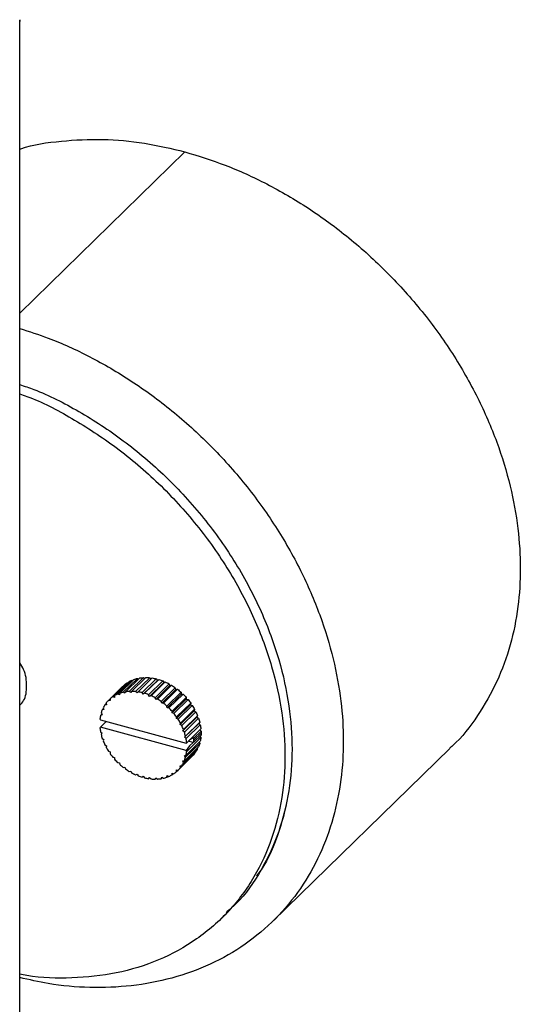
# Paper-space layout '_Trimétrica' of a CAD drawing. Header units: millimetres. Extents: x -1311 to -67, y -451 to 503.
# Tile 5 of 12: x -993 to -927, y 369 to 499. Entities that reach past the tile are written whole.
import ezdxf

# ---------------------------------------------------------------- set-up
doc = ezdxf.new("R2010")
doc.units = ezdxf.units.MM

psp = doc.layouts.new('_Trimétrica')

# ---------------------------------------------------------------- linework, layer by layer
at = {"color": 7, "linetype": 'Continuous', "lineweight": 25}
for p, q in [((-992.53, 471.39), (-992.53, 498.91)), ((-992.53, 460.28), (-970.76, 481.53)), ((-992.53, 293.1), (-992.53, 471.39)), ((-978.39, 411.53), (-980.26, 409.7)), ((-980.02, 409.85), (-978.15, 411.68)), ((-977.73, 411.89), (-979.6, 410.06)), ((-979.33, 410.17), (-977.47, 411.99)), ((-977, 412.12), (-978.87, 410.3)), ((-978.58, 410.36), (-976.71, 412.18)), ((-978.39, 411.53), (-978.33, 411.51)), ((-976.21, 412.23), (-978.08, 410.41)), ((-977.77, 410.42), (-975.9, 412.24)), ((-977.73, 411.89), (-977.62, 411.84)), ((-975.38, 412.22), (-977.25, 410.39)), ((-977, 412.12), (-976.86, 412.04)), ((-976.93, 410.35), (-975.06, 412.18)), ((-974.53, 412.07), (-976.39, 410.25)), ((-974.36, 411.87), (-976.23, 410.05)), ((-976.21, 412.23), (-976.05, 412.1)), ((-976.07, 410.16), (-974.2, 411.98)), ((-973.67, 411.8), (-975.53, 409.98)), ((-973.53, 411.58), (-975.4, 409.76)), ((-975.38, 412.22), (-975.2, 412.03)), ((-975.21, 409.84), (-973.35, 411.66)), ((-972.82, 411.41), (-974.69, 409.58)), ((-974.53, 412.07), (-974.36, 411.87)), ((-974.36, 411.87), (-974.2, 411.98)), ((-973.67, 411.8), (-973.53, 411.58)), ((-973.53, 411.58), (-973.35, 411.66)), ((-972.82, 411.41), (-972.72, 411.18)), ((-978.96, 411.05), (-980.82, 409.23)), ((-980.62, 409.42), (-978.76, 411.25)), ((-979.33, 410.17), (-979.38, 409.96)), ((-978.96, 411.05), (-978.95, 411.05)), ((-978.65, 410.17), (-978.87, 410.3)), ((-978.58, 410.36), (-978.65, 410.17)), ((-977.88, 410.25), (-978.08, 410.41)), ((-977.77, 410.42), (-977.88, 410.25)), ((-977.06, 410.21), (-977.25, 410.39)), ((-976.93, 410.35), (-977.06, 410.21)), ((-976.23, 410.05), (-976.39, 410.25)), ((-976.07, 410.16), (-976.23, 410.05)), ((-972.72, 411.18), (-974.58, 409.36)), ((-974.38, 409.41), (-972.52, 411.23)), ((-972.02, 410.9), (-973.88, 409.08)), ((-971.94, 410.67), (-973.81, 408.85)), ((-973.59, 408.87), (-971.72, 410.69)), ((-971.26, 410.3), (-973.13, 408.48)), ((-972.72, 411.18), (-972.52, 411.23)), ((-972.02, 410.9), (-971.94, 410.67)), ((-971.94, 410.67), (-971.72, 410.69)), ((-971.26, 410.3), (-971.22, 410.07)), ((-981.11, 408.83), (-981.29, 408.66)), ((-981.13, 408.89), (-981.07, 408.66)), ((-980.6, 409.2), (-980.82, 409.23)), ((-980.62, 409.42), (-980.6, 409.2)), ((-980.03, 409.63), (-980.26, 409.7)), ((-980.02, 409.85), (-980.03, 409.63)), ((-979.38, 409.96), (-979.6, 410.06)), ((-975.4, 409.76), (-975.53, 409.98)), ((-975.21, 409.84), (-975.4, 409.76)), ((-974.58, 409.36), (-974.69, 409.58)), ((-974.38, 409.41), (-974.58, 409.36)), ((-973.81, 408.85), (-973.88, 409.08)), ((-973.59, 408.87), (-973.81, 408.85)), ((-971.22, 410.07), (-973.08, 408.25)), ((-972.86, 408.23), (-970.99, 410.05)), ((-970.57, 409.62), (-972.44, 407.79)), ((-970.57, 409.39), (-972.43, 407.57)), ((-972.2, 407.52), (-970.34, 409.34)), ((-969.97, 408.86), (-971.84, 407.04)), ((-971.22, 410.07), (-970.99, 410.05)), ((-970.57, 409.62), (-970.57, 409.39)), ((-970.57, 409.39), (-970.34, 409.34)), ((-969.97, 408.86), (-970, 408.64)), ((-981.8, 407.54), (-981.67, 407.32)), ((-981.48, 408.15), (-981.64, 407.99)), ((-981.43, 408.02), (-981.64, 407.99)), ((-981.52, 408.25), (-981.43, 408.02)), ((-981.07, 408.66), (-981.29, 408.66)), ((-973.08, 408.25), (-973.13, 408.48)), ((-972.86, 408.23), (-973.08, 408.25)), ((-972.43, 407.57), (-972.44, 407.79)), ((-972.2, 407.52), (-972.43, 407.57)), ((-970, 408.64), (-971.86, 406.82)), ((-971.64, 406.74), (-969.77, 408.56)), ((-969.53, 407.85), (-971.39, 406.03)), ((-969.47, 408.05), (-971.33, 406.22)), ((-971.17, 405.91), (-969.31, 407.73)), ((-970, 408.64), (-969.77, 408.56)), ((-969.47, 408.05), (-969.53, 407.85)), ((-969.53, 407.85), (-969.31, 407.73)), ((-981.95, 406.76), (-981.87, 406.65)), ((-981.24, 406.3), (-981.95, 405.62)), ((-981.72, 407.4), (-981.87, 407.25)), ((-981.67, 407.32), (-981.87, 407.25)), ((-981.87, 406.65), (-970.59, 403.58)), ((-981.87, 405.69), (-981.29, 406.25)), ((-981.29, 406.25), (-981.14, 406.45)), ((-971.86, 406.82), (-971.84, 407.04)), ((-971.64, 406.74), (-971.86, 406.82)), ((-971.39, 406.03), (-971.33, 406.22)), ((-969.17, 407.02), (-971.03, 405.2)), ((-969.07, 407.2), (-970.94, 405.38)), ((-970.82, 405.05), (-968.96, 406.88)), ((-968.8, 406.34), (-970.66, 404.51)), ((-969.07, 407.2), (-969.17, 407.02)), ((-969.17, 407.02), (-968.96, 406.88)), ((-968.8, 406.34), (-968.92, 406.18)), ((-981.87, 405.69), (-981.95, 405.62)), ((-970.59, 402.62), (-981.87, 405.69)), ((-981.87, 405.08), (-981.67, 404.91)), ((-971.17, 405.91), (-971.39, 406.03)), ((-971.03, 405.2), (-970.94, 405.38)), ((-970.82, 405.05), (-971.03, 405.2)), ((-968.92, 406.18), (-970.79, 404.36)), ((-970.59, 404.19), (-968.73, 406.01)), ((-968.65, 405.48), (-970.51, 403.65)), ((-969.55, 404.24), (-968.62, 405.16)), ((-968.92, 406.18), (-968.73, 406.01)), ((-968.79, 405.34), (-968.62, 405.16)), ((-981.67, 404.91), (-981.8, 404.76)), ((-981.64, 404.22), (-981.43, 404.07)), ((-981.43, 404.07), (-981.52, 403.89)), ((-970.79, 404.36), (-970.66, 404.51)), ((-970.59, 404.19), (-970.79, 404.36)), ((-968.73, 403.84), (-970.59, 402.02)), ((-970.59, 403.58), (-970.51, 403.65)), ((-970.51, 402.51), (-968.65, 404.33)), ((-969.65, 403.67), (-970.31, 403.85)), ((-969.65, 403.67), (-970.15, 403.22)), ((-970.09, 404.07), (-969.65, 404.35)), ((-969.65, 404.35), (-969.55, 404.24)), ((-969.55, 403.73), (-969.65, 403.67)), ((-969.55, 403.98), (-968.62, 404.89)), ((-968.62, 404.64), (-969.55, 403.73)), ((-968.87, 403.69), (-968.8, 403.55)), ((-968.76, 404.5), (-968.65, 404.33)), ((-981.29, 403.36), (-981.07, 403.24)), ((-981.07, 403.24), (-981.13, 403.04)), ((-980.82, 402.53), (-980.6, 402.45)), ((-980.6, 402.45), (-980.62, 402.23)), ((-969.31, 402.43), (-971.17, 400.61)), ((-970.94, 401.02), (-969.07, 402.84)), ((-968.96, 403.1), (-970.82, 401.28)), ((-970.66, 401.73), (-968.8, 403.55)), ((-970.15, 403.22), (-970.59, 402.62)), ((-970.51, 402.51), (-970.59, 402.62)), ((-969.12, 402.94), (-969.07, 402.84)), ((-959.17, 380.11), (-935.83, 402.89)), ((-980.26, 401.75), (-980.03, 401.7)), ((-980.03, 401.7), (-980.02, 401.48)), ((-979.6, 401.04), (-979.38, 401.02)), ((-969.77, 401.86), (-971.64, 400.04)), ((-971.33, 400.38), (-969.47, 402.21)), ((-971.03, 401.24), (-970.82, 401.28)), ((-970.94, 401.02), (-971.03, 401.24)), ((-970.79, 401.95), (-970.59, 402.02)), ((-970.66, 401.73), (-970.79, 401.95)), ((-969.48, 402.26), (-969.47, 402.21)), ((-979.38, 401.02), (-979.33, 400.79)), ((-978.87, 400.4), (-978.65, 400.42)), ((-978.65, 400.42), (-978.58, 400.19)), ((-978.08, 399.86), (-977.88, 399.91)), ((-977.88, 399.91), (-977.77, 399.68)), ((-971.86, 400.07), (-971.64, 400.04)), ((-971.84, 399.85), (-971.86, 400.07)), ((-971.84, 399.85), (-971.64, 400.04)), ((-971.39, 400.61), (-971.17, 400.61)), ((-971.33, 400.38), (-971.39, 400.61)), ((-977.25, 399.43), (-977.06, 399.51)), ((-977.06, 399.51), (-976.93, 399.29)), ((-976.39, 399.11), (-976.23, 399.22)), ((-976.23, 399.22), (-976.07, 399.02)), ((-975.53, 398.91), (-975.4, 399.06)), ((-975.53, 398.91), (-975.39, 399.05)), ((-975.4, 399.06), (-975.21, 398.87)), ((-974.69, 398.85), (-974.58, 399.02)), ((-974.69, 398.85), (-974.55, 398.99)), ((-974.58, 399.02), (-974.38, 398.86)), ((-973.88, 398.91), (-973.81, 399.1)), ((-973.88, 398.91), (-973.73, 399.06)), ((-973.81, 399.1), (-973.59, 398.97)), ((-973.13, 399.1), (-973.08, 399.31)), ((-973.13, 399.1), (-972.97, 399.26)), ((-973.08, 399.31), (-972.86, 399.21)), ((-972.44, 399.42), (-972.43, 399.63)), ((-972.44, 399.42), (-972.27, 399.58)), ((-972.43, 399.63), (-972.2, 399.56)), ((-965.93, 380.5), (-964.99, 381.41))]:
    psp.add_line(p, q, dxfattribs=at)
for points in [[(-992.53, 498.95), (-992.52, 498.83), (-992.53, 498.7), (-992.55, 498.58)], [(-978.76, 411.25), (-978.64, 411.35), (-978.52, 411.44), (-978.39, 411.53)], [(-978.15, 411.68), (-978.02, 411.75), (-977.88, 411.82), (-977.73, 411.89)], [(-977.47, 411.99), (-977.32, 412.04), (-977.16, 412.09), (-977, 412.12)], [(-976.71, 412.18), (-976.55, 412.21), (-976.38, 412.22), (-976.21, 412.23)], [(-975.9, 412.24), (-975.73, 412.24), (-975.56, 412.23), (-975.38, 412.22)], [(-975.06, 412.18), (-974.88, 412.15), (-974.7, 412.11), (-974.53, 412.07)], [(-974.2, 411.98), (-974.02, 411.93), (-973.84, 411.87), (-973.67, 411.8)], [(-973.35, 411.66), (-973.17, 411.59), (-973, 411.5), (-972.82, 411.41)], [(-978.87, 410.3), (-979.03, 410.27), (-979.18, 410.22), (-979.33, 410.17)], [(-978.08, 410.41), (-978.25, 410.4), (-978.41, 410.38), (-978.58, 410.36)], [(-977.25, 410.39), (-977.42, 410.41), (-977.6, 410.42), (-977.77, 410.42)], [(-976.39, 410.25), (-976.57, 410.29), (-976.75, 410.33), (-976.93, 410.35)], [(-975.53, 409.98), (-975.71, 410.05), (-975.89, 410.11), (-976.07, 410.16)], [(-972.52, 411.23), (-972.35, 411.13), (-972.18, 411.02), (-972.02, 410.9)], [(-971.72, 410.69), (-971.57, 410.57), (-971.41, 410.44), (-971.26, 410.3)], [(-980.82, 409.23), (-980.93, 409.12), (-981.03, 409.01), (-981.13, 408.89)], [(-980.26, 409.7), (-980.39, 409.62), (-980.51, 409.52), (-980.62, 409.42)], [(-979.6, 410.06), (-979.75, 410), (-979.89, 409.93), (-980.02, 409.85)], [(-974.69, 409.58), (-974.86, 409.68), (-975.04, 409.76), (-975.21, 409.84)], [(-973.88, 409.08), (-974.05, 409.2), (-974.21, 409.31), (-974.38, 409.41)], [(-973.13, 408.48), (-973.28, 408.62), (-973.43, 408.74), (-973.59, 408.87)], [(-970.99, 410.05), (-970.85, 409.91), (-970.71, 409.77), (-970.57, 409.62)], [(-970.34, 409.34), (-970.21, 409.18), (-970.09, 409.02), (-969.97, 408.86)], [(-981.64, 407.99), (-981.7, 407.85), (-981.75, 407.7), (-981.8, 407.54)], [(-981.29, 408.66), (-981.37, 408.53), (-981.45, 408.39), (-981.52, 408.25)], [(-972.44, 407.79), (-972.57, 407.94), (-972.71, 408.09), (-972.86, 408.23)], [(-971.84, 407.04), (-971.95, 407.2), (-972.08, 407.36), (-972.2, 407.52)], [(-969.77, 408.56), (-969.66, 408.39), (-969.56, 408.22), (-969.47, 408.05)], [(-969.31, 407.73), (-969.22, 407.56), (-969.14, 407.38), (-969.07, 407.2)], [(-981.87, 407.25), (-981.9, 407.09), (-981.93, 406.93), (-981.95, 406.76)], [(-971.33, 406.22), (-971.43, 406.4), (-971.53, 406.57), (-971.64, 406.74)], [(-968.96, 406.88), (-968.89, 406.7), (-968.84, 406.52), (-968.8, 406.34)], [(-981.95, 405.62), (-981.93, 405.44), (-981.9, 405.26), (-981.87, 405.08)], [(-970.94, 405.38), (-971.01, 405.56), (-971.09, 405.73), (-971.17, 405.91)], [(-970.66, 404.51), (-970.71, 404.69), (-970.76, 404.87), (-970.82, 405.05)], [(-968.73, 406.01), (-968.69, 405.83), (-968.66, 405.65), (-968.65, 405.48)], [(-968.62, 405.16), (-968.62, 405.07), (-968.62, 404.98), (-968.62, 404.89)], [(-981.8, 404.76), (-981.75, 404.58), (-981.7, 404.4), (-981.64, 404.22)], [(-981.52, 403.89), (-981.45, 403.71), (-981.37, 403.54), (-981.29, 403.36)], [(-970.51, 403.65), (-970.53, 403.83), (-970.56, 404.01), (-970.59, 404.19)], [(-969.55, 403.98), (-969.55, 404.07), (-969.55, 404.16), (-969.55, 404.24)], [(-969.55, 403.73), (-969.55, 403.81), (-969.55, 403.9), (-969.55, 403.98)], [(-968.65, 404.33), (-968.66, 404.16), (-968.69, 404), (-968.73, 403.84)], [(-968.62, 404.89), (-968.62, 404.81), (-968.62, 404.72), (-968.62, 404.64)], [(-981.13, 403.04), (-981.03, 402.87), (-980.93, 402.7), (-980.82, 402.53)], [(-970.59, 402.02), (-970.56, 402.18), (-970.53, 402.34), (-970.51, 402.51)], [(-969.07, 402.84), (-969.14, 402.7), (-969.22, 402.56), (-969.31, 402.43)], [(-968.8, 403.55), (-968.84, 403.4), (-968.89, 403.24), (-968.96, 403.1)], [(-980.62, 402.23), (-980.51, 402.07), (-980.39, 401.91), (-980.26, 401.75)], [(-980.02, 401.48), (-979.89, 401.32), (-979.75, 401.18), (-979.6, 401.04)], [(-970.82, 401.28), (-970.76, 401.42), (-970.71, 401.57), (-970.66, 401.73)], [(-969.47, 402.21), (-969.56, 402.08), (-969.66, 401.97), (-969.77, 401.86)], [(-979.33, 400.79), (-979.18, 400.65), (-979.03, 400.52), (-978.87, 400.4)], [(-978.58, 400.19), (-978.41, 400.07), (-978.25, 399.96), (-978.08, 399.86)], [(-972.2, 399.56), (-972.08, 399.65), (-971.95, 399.74), (-971.84, 399.85)], [(-971.64, 400.04), (-971.53, 400.15), (-971.43, 400.26), (-971.33, 400.38)], [(-971.17, 400.61), (-971.09, 400.74), (-971.01, 400.88), (-970.94, 401.02)], [(-977.77, 399.68), (-977.6, 399.59), (-977.42, 399.51), (-977.25, 399.43)], [(-976.93, 399.29), (-976.75, 399.22), (-976.57, 399.16), (-976.39, 399.11)], [(-976.07, 399.02), (-975.89, 398.98), (-975.71, 398.94), (-975.53, 398.91)], [(-975.21, 398.87), (-975.04, 398.86), (-974.86, 398.85), (-974.69, 398.85)], [(-974.38, 398.86), (-974.21, 398.87), (-974.05, 398.88), (-973.88, 398.91)], [(-973.59, 398.97), (-973.43, 399), (-973.28, 399.05), (-973.13, 399.1)], [(-972.86, 399.21), (-972.71, 399.27), (-972.57, 399.34), (-972.44, 399.42)]]:
    psp.add_open_spline(points, degree=3, dxfattribs=at)
for points, knots in [([(-992.54, 481.87), (-992.49, 481.89), (-990.79, 482.51), (-987.1, 483.01), (-981.65, 483.3), (-976.17, 482.81), (-972.53, 481.95), (-970.76, 481.53)], [0, 0, 0, 0, 0.00845, 0.268514, 0.521575, 0.765861, 1, 1, 1, 1]), ([(-970.76, 481.53), (-968.98, 480.98), (-965.34, 479.87), (-959.87, 477.36), (-954.38, 474.17), (-949.03, 470.25), (-943.98, 465.67), (-939.39, 460.55), (-935.39, 455.01), (-932.09, 449.21), (-929.54, 443.34), (-927.77, 437.54), (-926.76, 431.96), (-926.43, 426.62), (-926.75, 421.47), (-927.77, 416.44), (-929.53, 411.59), (-932.13, 407.15), (-934.28, 404.23), (-935.74, 403.02), (-935.86, 402.92)], [0, 0, 0, 0, 0.054082, 0.110508, 0.168961, 0.229032, 0.290232, 0.352012, 0.413792, 0.474992, 0.535063, 0.593515, 0.649942, 0.704024, 0.758106, 0.814532, 0.872985, 0.933056, 0.994256, 1, 1, 1, 1]), ([(-992.53, 458.24), (-991.27, 457.85), (-988.16, 456.88), (-983.21, 454.58), (-977.72, 451.4), (-972.37, 447.47), (-967.32, 442.9), (-962.72, 437.77), (-958.72, 432.23), (-955.42, 426.44), (-952.88, 420.56), (-951.11, 414.76), (-950.09, 409.18), (-949.76, 403.85), (-950.09, 398.69), (-951.11, 393.66), (-952.88, 388.82), (-955.42, 384.33), (-958.72, 380.33), (-962.72, 376.97), (-967.32, 374.34), (-972.37, 372.51), (-977.72, 371.49), (-983.21, 371.29), (-988.16, 371.68), (-991.27, 372.41), (-992.53, 372.7)], [0, 0, 0, 0, 0.0277332, 0.0687342, 0.1112077, 0.1548568, 0.1993263, 0.2442178, 0.2891092, 0.3335787, 0.3772278, 0.4197013, 0.4607023, 0.5, 0.5392977, 0.5802987, 0.6227722, 0.6664213, 0.7108908, 0.7557822, 0.8006737, 0.8451432, 0.8887923, 0.9312658, 0.9722668, 1, 1, 1, 1]), ([(-992.53, 450.85), (-991.9, 450.65), (-989.25, 449.78), (-984.61, 447.36), (-978.74, 443.56), (-973.17, 438.81), (-968.15, 433.33), (-963.91, 427.32), (-960.58, 421.02), (-958.25, 414.7), (-956.91, 408.58), (-956.49, 402.76), (-956.92, 397.18), (-958.24, 391.78), (-960.62, 386.77), (-963.02, 383.19), (-964.89, 381.64), (-965.33, 381.27)], [0, 0, 0, 0, 0.0219805, 0.0932756, 0.1673729, 0.2434637, 0.3205918, 0.3977199, 0.4738107, 0.5479081, 0.6192032, 0.687075, 0.7549468, 0.8262419, 0.9003393, 0.9764301, 1, 1, 1, 1]), ([(-992.53, 450.85), (-991.9, 450.65), (-989.25, 449.78), (-984.61, 447.36), (-978.74, 443.56), (-973.17, 438.81), (-968.15, 433.33), (-963.91, 427.32), (-960.58, 421.02), (-958.25, 414.7), (-956.91, 408.58), (-956.49, 402.77), (-956.9, 397.17), (-958.3, 391.83), (-959.8, 388.06), (-961.11, 386.35), (-961.31, 386.08)], [0, 0, 0, 0, 0.024048, 0.102048, 0.183113, 0.26636, 0.350742, 0.435123, 0.51837, 0.599435, 0.677435, 0.75169, 0.825945, 0.903945, 0.985011, 1, 1, 1, 1]), ([(-992.53, 449.62), (-992.21, 449.52), (-989.88, 448.74), (-985.55, 446.44), (-979.67, 442.65), (-974.1, 437.9), (-969.09, 432.42), (-964.84, 426.41), (-961.51, 420.11), (-959.19, 413.78), (-957.85, 407.67), (-957.42, 401.85), (-957.85, 396.26), (-959.19, 390.88), (-961.51, 385.82), (-964.84, 381.33), (-969.09, 377.62), (-974.1, 374.87), (-979.67, 373.14), (-985.55, 372.55), (-989.88, 372.61), (-992.21, 373.1), (-992.53, 373.16)], [0, 0, 0, 0, 0.008132, 0.060858, 0.115657, 0.171929, 0.228969, 0.286009, 0.342281, 0.39708, 0.449806, 0.5, 0.550194, 0.60292, 0.657719, 0.713991, 0.771031, 0.828071, 0.884343, 0.939142, 0.991868, 1, 1, 1, 1]), ([(-992.53, 408.59), (-992.34, 408.78), (-991.73, 409.42), (-991.53, 411.12), (-991.73, 412.92), (-992.34, 413.9), (-992.53, 414.19)], [0, 0, 0, 0, 0.150751, 0.5, 0.849249, 1, 1, 1, 1])]:
    psp.add_open_spline(points, degree=3, knots=knots, dxfattribs=at)

doc.saveas('drawing.dxf')
